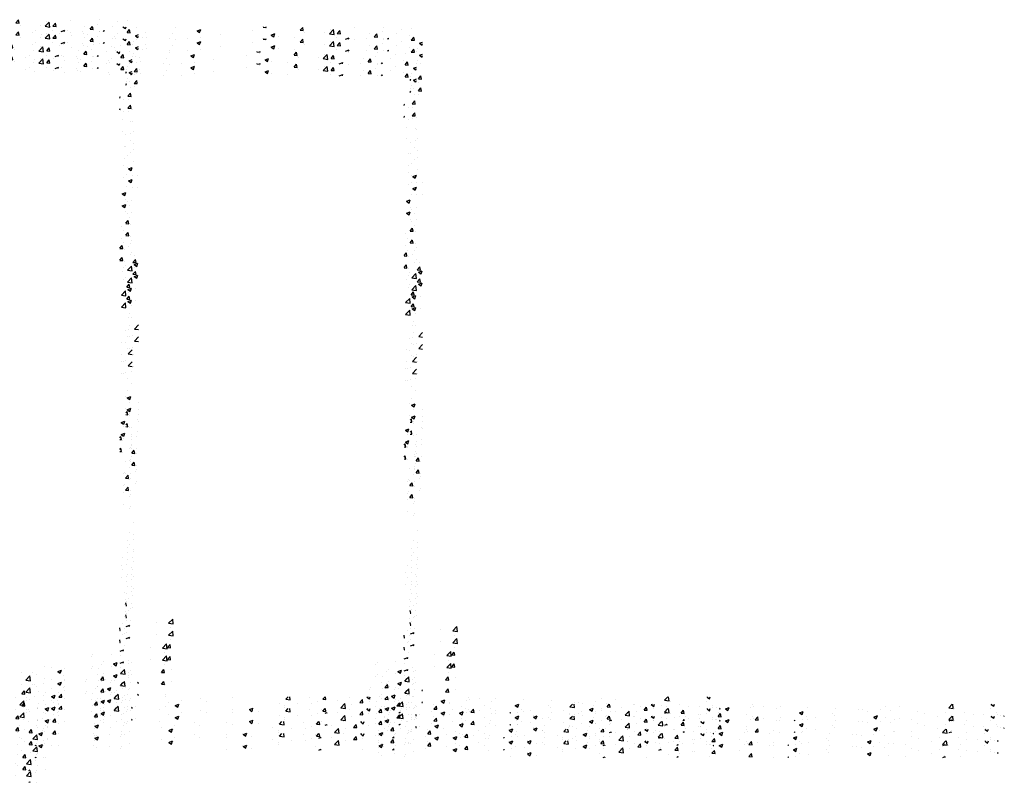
# Model space of a CAD drawing. Extents: x -210 to 4628, y -2287 to 14168.
# Tile 23 of 29: x 3675 to 4628, y 8833 to 9571. Entities that reach past the tile are written whole.
import ezdxf

# ---------------------------------------------------------------- set-up
doc = ezdxf.new("R2010")
doc.units = 0
doc.layers.get('0').update_dxf_attribs({"linetype": 'CONTINUOUS'})
doc.layers.add('E1', color=4, linetype='CONTINUOUS')
doc.layers.add('FIXT', color=6, linetype='CONTINUOUS')

# ---------------------------------------------------------------- blocks, each defined once
blk = doc.blocks.new('*X')
at = {"color": 0}
for p, q in [((2328.37, 1843.6), (2328.37, 1843.6)), ((2331.97, 1845.68), (2331.97, 1845.68)), ((2337.16, 1841.9), (2337.16, 1841.9)), ((2355.07, 1842.47), (2355.07, 1842.47)), ((2362.83, 1845.42), (2362.83, 1845.42)), ((2378.67, 1842.21), (2378.67, 1842.21)), ((2381.76, 1841.34), (2381.76, 1841.34)), ((2388.09, 1848.62), (2388.09, 1848.62)), ((2397.6, 1844.71), (2397.6, 1844.71)), ((2416.35, 1849.17), (2416.4, 1849.19)), ((2416.35, 1849.17), (2418.84, 1847.49)), ((2418.84, 1847.49), (2419.41, 1849.19)), ((2429.18, 1848.86), (2429.18, 1848.86)), ((2438.54, 1843.19), (2438.54, 1843.19)), ((2464.37, 1842.45), (2464.37, 1842.45)), ((2467.7, 1848.2), (2467.7, 1848.2)), ((2488.21, 1845.16), (2491.71, 1846.51)), ((2488.21, 1845.16), (2490.7, 1843.49)), ((2490.34, 1846.2), (2490.34, 1846.2)), ((2490.7, 1843.48), (2491.71, 1846.51)), ((2510.51, 1841.58), (2510.51, 1841.58)), ((2542.09, 1845.74), (2542.09, 1845.74)), ((2552.26, 1848.85), (2552.54, 1849.19)), ((2552.26, 1848.85), (2555.25, 1848.59)), ((2554.61, 1847.39), (2554.61, 1847.39)), ((2555.25, 1848.59), (2555.14, 1849.19)), ((2560.07, 1841.16), (2563.57, 1842.5)), ((2560.07, 1841.16), (2562.55, 1839.48)), ((2562.55, 1839.48), (2563.57, 1842.5)), ((2588.13, 1845.72), (2590.54, 1848.59)), ((2588.13, 1845.72), (2591.11, 1845.46)), ((2591.12, 1845.45), (2590.54, 1848.59)), ((2592.3, 1843.54), (2592.3, 1843.54)), ((2611.43, 1843.39), (2611.43, 1843.39)), ((2616.39, 1842.37), (2620.29, 1846.43)), ((2616.39, 1842.37), (2620.84, 1841.68)), ((2617.56, 1846.74), (2617.56, 1846.74)), ((2620.84, 1841.68), (2620.29, 1846.43)), ((2623.99, 1842.58), (2626.4, 1845.45)), ((2623.99, 1842.58), (2626.98, 1842.32)), ((2626.98, 1842.32), (2626.4, 1845.45)), ((2640.59, 1848.4), (2640.59, 1848.4)), ((2655, 1842.62), (2655, 1842.62)), ((2659.85, 1839.44), (2662.26, 1842.31)), ((2662.84, 1839.18), (2662.26, 1842.31)), ((2667.52, 1844.26), (2667.52, 1844.26)), ((2669.16, 1848.76), (2669.16, 1848.76)), ((2681.73, 1842.43), (2681.73, 1842.43)), ((2686.45, 1846.76), (2686.45, 1846.76)), ((2695.85, 1847.64), (2695.85, 1847.64)), ((2366.15, 1840.57), (2366.15, 1840.57)), ((2408.45, 1840.21), (2408.45, 1840.21)), ((2409.38, 1838.19), (2409.38, 1838.19)), ((2435.14, 1839.09), (2435.14, 1839.09)), ((2439.12, 1839.25), (2439.12, 1839.25)), ((2461.83, 1837.96), (2461.83, 1837.96)), ((2479.06, 1837.44), (2479.06, 1837.44)), ((2491.58, 1839.09), (2491.58, 1839.09)), ((2566.63, 1840.02), (2566.63, 1840.02)), ((2582.27, 1838.39), (2582.27, 1838.39)), ((2623.42, 1838.46), (2623.42, 1838.46)), ((2632, 1837.19), (2635.42, 1838.5)), ((2634.98, 1837.19), (2635.42, 1838.5)), ((2652.57, 1837.42), (2652.57, 1837.42)), ((2659.85, 1839.44), (2662.84, 1839.18)), ((2668.59, 1837.37), (2668.59, 1837.37)), ((2672.72, 1837.19), (2673.65, 1838.16)), ((2673.76, 1837.19), (2673.65, 1838.15)), ((2693.85, 1840.57), (2693.85, 1840.57)), ((2695.72, 1836.3), (2698.13, 1839.18)), ((2695.72, 1836.3), (2698.7, 1836.04)), ((2698.71, 1836.04), (2698.13, 1839.17)), ((2703.78, 1833.15), (2706.69, 1834.27)), ((2703.78, 1833.15), (2706.27, 1831.47)), ((2706.27, 1831.47), (2706.69, 1832.75)), ((2700.83, 1824.93), (2700.83, 1824.93)), ((2702.05, 1827.81), (2702.05, 1827.81)), ((2704.88, 1831.19), (2704.88, 1831.19)), ((2704.24, 1813.12), (2704.24, 1813.12)), ((2694.69, 1798.08), (2695.11, 1798.24)), ((2694.69, 1796.98), (2695.11, 1798.24)), ((2698.76, 1795.09), (2698.76, 1795.09)), ((2702.65, 1798.69), (2705.06, 1801.57)), ((2702.65, 1798.69), (2705.64, 1798.43)), ((2702.86, 1795.54), (2702.86, 1795.54)), ((2705.64, 1798.43), (2705.06, 1801.56)), ((2696.87, 1776.17), (2696.87, 1776.17)), ((2700.68, 1761.61), (2700.68, 1761.61)), ((2699.32, 1750.17), (2699.32, 1750.17)), ((2702.14, 1740.89), (2702.14, 1740.89)), ((2698.61, 1731.78), (2698.61, 1731.78)), ((2701.5, 1722.82), (2701.5, 1722.82)), ((2697.13, 1704.25), (2700.63, 1705.59)), ((2697.13, 1704.25), (2699.61, 1702.57)), ((2699.61, 1702.57), (2700.63, 1705.59)), ((2700.53, 1698.3), (2700.53, 1698.3)), ((2706.33, 1698.07), (2706.33, 1698.07)), ((2696.38, 1672.66), (2696.38, 1672.66)), ((2698.47, 1668.46), (2698.47, 1668.46)), ((2694.69, 1651.58), (2696.95, 1654.27)), ((2694.69, 1651.38), (2697.53, 1651.13)), ((2697.53, 1651.13), (2696.95, 1654.26)), ((2699.4, 1650.58), (2699.4, 1650.58)), ((2697.18, 1640.39), (2697.18, 1640.39)), ((2698.77, 1632.51), (2698.77, 1632.51)), ((2700.38, 1634.98), (2700.38, 1634.98)), ((2701.48, 1613.78), (2703.89, 1616.66)), ((2701.48, 1613.78), (2704.47, 1613.52)), ((2702.64, 1611.6), (2706.14, 1612.95)), ((2703.39, 1620.57), (2703.39, 1620.57)), ((2704.47, 1613.52), (2703.89, 1616.65)), ((2704.55, 1615.28), (2704.55, 1615.28)), ((2705.13, 1609.92), (2706.14, 1612.94)), ((2696.27, 1606.17), (2700.16, 1610.23)), ((2696.27, 1606.17), (2700.72, 1605.48)), ((2698.32, 1605.15), (2698.32, 1605.15)), ((2700.72, 1605.48), (2700.17, 1610.23)), ((2702.64, 1611.6), (2705.13, 1609.92)), ((2704.19, 1588.3), (2704.19, 1588.3)), ((2700.24, 1571.67), (2700.24, 1571.67)), ((2696.67, 1560.28), (2696.67, 1560.28)), ((2702.9, 1549.19), (2706.69, 1553.14)), ((2702.9, 1549.19), (2706.69, 1548.6)), ((2696.03, 1542.21), (2696.03, 1542.21)), ((2698.17, 1541.84), (2698.17, 1541.84)), ((2700.66, 1542.92), (2700.66, 1542.92)), ((2701.81, 1524.98), (2701.81, 1524.98)), ((2700.09, 1508.35), (2700.09, 1508.35)), ((2695.99, 1482.7), (2699.49, 1484.04)), ((2695.99, 1482.7), (2698.47, 1481.02)), ((2698.02, 1478.52), (2698.02, 1478.52)), ((2698.48, 1481.02), (2699.49, 1484.04)), ((2694.69, 1468.07), (2695.78, 1469.36)), ((2696.35, 1466.22), (2695.78, 1469.35)), ((2706.44, 1478.13), (2706.44, 1478.13)), ((2706.45, 1471.62), (2706.45, 1471.62)), ((2694.69, 1466.37), (2696.35, 1466.22)), ((2697.71, 1465.41), (2697.71, 1465.41)), ((2705.83, 1461.49), (2705.83, 1461.49)), ((2699.94, 1445.04), (2699.94, 1445.04)), ((2705.23, 1444.84), (2705.23, 1444.84)), ((2698.52, 1433.15), (2698.52, 1433.15)), ((2699.08, 1434.67), (2699.08, 1434.67)), ((2700.3, 1428.87), (2702.71, 1431.75)), ((2703.29, 1428.61), (2702.71, 1431.74)), ((2700.3, 1428.87), (2703.29, 1428.61)), ((2704.62, 1428.2), (2704.62, 1428.2)), ((2697.88, 1415.21), (2697.88, 1415.21)), ((2704.72, 1413.32), (2704.72, 1413.32)), ((2704.01, 1411.55), (2704.01, 1411.55)), ((2702.19, 1361.62), (2702.19, 1361.62)), ((2697.73, 1351.89), (2697.73, 1351.89)), ((2701.58, 1344.98), (2701.58, 1344.98)), ((2696.34, 1344.37), (2696.34, 1344.37)), ((2701.99, 1335.68), (2701.99, 1335.68)), ((2700.97, 1328.33), (2700.97, 1328.33)), ((2699.65, 1318.41), (2699.65, 1318.41)), ((2700.36, 1311.69), (2700.36, 1311.69)), ((2701.61, 1309.09), (2701.61, 1309.09)), ((2701.61, 1309.09), (2701.61, 1309.09)), ((2697.58, 1288.58), (2697.58, 1288.58)), ((2699.75, 1295.04), (2699.75, 1295.04)), ((2699.75, 1295.04), (2699.75, 1295.04)), ((2700.98, 1291.01), (2700.98, 1291.01)), ((2695.18, 1281.31), (2694.69, 1283.94)), ((2694.69, 1281.35), (2695.18, 1281.31)), ((2699.15, 1278.4), (2699.15, 1278.4)), ((2694.95, 1261.19), (2698.35, 1262.49)), ((2697.91, 1261.19), (2698.35, 1262.49)), ((2698.54, 1261.75), (2698.54, 1261.75)), ((2724.21, 1265.27), (2724.21, 1265.27)), ((2736.04, 1264.28), (2739.94, 1268.34)), ((2736.04, 1264.28), (2740.49, 1263.59)), ((2737.7, 1259.87), (2737.7, 1259.87)), ((2740.49, 1263.59), (2739.94, 1268.34)), ((2734.99, 1240.83), (2737.4, 1243.7)), ((2734.99, 1240.83), (2737.98, 1240.56)), ((2737.98, 1240.56), (2737.4, 1243.7)), ((2661.52, 1231.85), (2661.52, 1231.85)), ((2662.62, 1233.75), (2662.62, 1233.75)), ((2680.45, 1234.34), (2680.45, 1234.34)), ((2689.31, 1232.62), (2689.31, 1232.62)), ((2318.51, 1223.51), (2318.51, 1223.51)), ((2328.57, 1224), (2328.57, 1224)), ((2332.38, 1221.87), (2332.38, 1221.87)), ((2340.33, 1229.57), (2340.33, 1229.57)), ((2347.67, 1228.51), (2347.67, 1228.51)), ((2353.25, 1224.78), (2356.75, 1226.13)), ((2353.25, 1224.78), (2355.73, 1223.11)), ((2355.74, 1223.1), (2356.75, 1226.12)), ((2360.15, 1228.15), (2360.15, 1228.15)), ((2671.35, 1224.71), (2671.35, 1224.71)), ((2673.17, 1227.03), (2673.17, 1227.03)), ((2682.68, 1224.89), (2686.18, 1226.24)), ((2682.68, 1224.89), (2685.17, 1223.21)), ((2685.17, 1223.21), (2686.19, 1226.23)), ((2697.32, 1228.46), (2697.32, 1228.46)), ((2697.43, 1225.26), (2697.43, 1225.26)), ((2699.86, 1225.9), (2699.86, 1225.9)), ((2322.41, 1216.52), (2326.3, 1220.58)), ((2322.41, 1216.52), (2326.85, 1215.83)), ((2326.85, 1215.83), (2326.3, 1220.58)), ((2330.49, 1212.53), (2330.49, 1212.53)), ((2339.73, 1212.92), (2339.73, 1212.92)), ((2359.07, 1220.74), (2359.07, 1220.74)), ((2359.65, 1217.54), (2359.65, 1217.54)), ((2667.3, 1214.62), (2667.3, 1214.62)), ((2668.28, 1220.26), (2668.28, 1220.26)), ((2670.2, 1209.49), (2672.61, 1212.36)), ((2673.19, 1209.23), (2672.61, 1212.36)), ((2689.31, 1215.57), (2691.69, 1218.06)), ((2689.31, 1215.57), (2691.69, 1215.2)), ((2691.69, 1218.06), (2693.21, 1219.63)), ((2691.69, 1215.2), (2693.76, 1214.88)), ((2693.76, 1214.88), (2693.21, 1219.63)), ((2696.71, 1211.82), (2696.71, 1211.82)), ((2698.88, 1218.78), (2698.88, 1218.78)), ((2738.57, 1219.29), (2738.57, 1219.29)), ((2318.51, 1203.26), (2318.69, 1203.48)), ((2318.51, 1203.26), (2318.69, 1203.24)), ((2318.69, 1203.48), (2320.92, 1206.13)), ((2318.69, 1203.24), (2321.5, 1203)), ((2321.5, 1202.99), (2320.92, 1206.13)), ((2347, 1208.43), (2347, 1208.43)), ((2354.37, 1200.12), (2356.78, 1202.99)), ((2357.36, 1199.86), (2356.78, 1202.99)), ((2359.51, 1210.08), (2359.51, 1210.08)), ((2670.2, 1209.49), (2673.19, 1209.23)), ((2670.74, 1208.07), (2670.74, 1208.07)), ((2679.37, 1207.21), (2679.37, 1207.21)), ((2680.26, 1209.28), (2680.26, 1209.28)), ((2706.06, 1206.35), (2706.69, 1207.1)), ((2706.06, 1206.35), (2706.69, 1206.3)), ((2706.06, 1206.08), (2706.06, 1206.08)), ((2732.75, 1204.95), (2732.75, 1204.95)), ((2322.65, 1196.32), (2322.65, 1196.32)), ((2339.12, 1196.28), (2339.12, 1196.28)), ((2349.34, 1195.19), (2349.34, 1195.19)), ((2349.59, 1195.03), (2349.59, 1195.03)), ((2354.37, 1200.12), (2357.36, 1199.86)), ((2685.72, 1199.06), (2685.72, 1199.06)), ((2696.11, 1195.17), (2696.11, 1195.17)), ((2698.24, 1200.71), (2698.24, 1200.71)), ((2798.07, 1192.52), (2798.07, 1192.52)), ((2849.4, 1190.75), (2851.74, 1193.19)), ((2853.85, 1190.05), (2853.48, 1193.19)), ((2885.38, 1190.67), (2887.5, 1193.19)), ((2888.37, 1190.4), (2887.86, 1193.19)), ((2911.54, 1192.81), (2911.54, 1192.81)), ((2928.1, 1192.75), (2929.24, 1193.19)), ((2928.1, 1192.75), (2930.59, 1191.07)), ((2930.59, 1191.07), (2931.3, 1193.19)), ((3026.35, 1192.54), (3026.35, 1192.54)), ((3216.3, 1189.8), (3219.56, 1193.19)), ((3220.75, 1189.1), (3220.28, 1193.19)), ((3257.54, 1192.86), (3258.4, 1193.19)), ((3257.54, 1192.86), (3260.02, 1191.18)), ((3260.02, 1191.18), (3260.7, 1193.19)), ((2320.43, 1190.03), (2320.43, 1190.03)), ((2333.19, 1189.6), (2333.19, 1189.6)), ((2333.84, 1188.71), (2333.84, 1188.71)), ((2341.08, 1188.53), (2344.58, 1189.87)), ((2341.08, 1188.53), (2343.57, 1186.85)), ((2343.57, 1186.85), (2344.58, 1189.87)), ((2346.36, 1190.36), (2346.36, 1190.36)), ((2359.88, 1188.47), (2359.88, 1188.47)), ((2670.14, 1191.42), (2670.14, 1191.42)), ((2670.19, 1186.78), (2670.19, 1186.78)), ((2670.52, 1188.63), (2674.02, 1189.98)), ((2670.52, 1188.63), (2673.01, 1186.96)), ((2673.01, 1186.95), (2674.02, 1189.98)), ((2699.35, 1191.78), (2699.35, 1191.78)), ((2704.02, 1183.48), (2704.02, 1183.48)), ((2735.6, 1187.64), (2735.6, 1187.64)), ((2742.37, 1184.63), (2745.88, 1185.97)), ((2742.37, 1184.63), (2744.86, 1182.95)), ((2744.86, 1182.95), (2745.88, 1185.97)), ((2746.42, 1185.25), (2746.42, 1185.25)), ((2748.12, 1189.29), (2748.12, 1189.29)), ((2767.05, 1191.78), (2767.05, 1191.78)), ((2772.39, 1189), (2772.39, 1189)), ((2843.08, 1186.97), (2843.08, 1186.97)), ((2848.51, 1184.51), (2848.51, 1184.51)), ((2848.68, 1182.82), (2848.68, 1182.82)), ((2849.4, 1190.75), (2853.84, 1190.06)), ((2861.03, 1186.16), (2861.03, 1186.16)), ((2872.24, 1191.98), (2872.24, 1191.98)), ((2874.35, 1186.35), (2874.35, 1186.35)), ((2879.96, 1188.65), (2879.96, 1188.65)), ((2885.38, 1190.67), (2888.37, 1190.4)), ((2899.61, 1189.55), (2899.61, 1189.55)), ((2902.76, 1182.47), (2906.65, 1186.53)), ((2907.21, 1181.78), (2906.65, 1186.53)), ((2913.38, 1186.01), (2913.38, 1186.01)), ((2921.24, 1187.53), (2923.65, 1190.4)), ((2921.24, 1187.53), (2924.23, 1187.27)), ((2924.23, 1187.26), (2923.65, 1190.4)), ((2942.54, 1191.01), (2942.54, 1191.01)), ((2957.11, 1184.39), (2959.52, 1187.26)), ((2957.11, 1184.39), (2960.09, 1184.13)), ((2960.1, 1184.13), (2959.52, 1187.26)), ((2973.94, 1183.04), (2973.94, 1183.04)), ((2975.9, 1183.37), (2975.9, 1183.37)), ((2992.87, 1185.53), (2992.87, 1185.53)), ((2992.97, 1181.25), (2995.38, 1184.13)), ((2995.96, 1180.99), (2995.38, 1184.12)), ((2999.96, 1188.74), (3003.46, 1190.09)), ((2999.96, 1188.74), (3002.44, 1187.07)), ((3001.87, 1187.12), (3001.87, 1187.12)), ((3002.44, 1187.06), (3003.46, 1190.08)), ((3019.96, 1183.52), (3019.96, 1183.52)), ((3024.45, 1189.69), (3024.45, 1189.69)), ((3027.54, 1190.64), (3027.54, 1190.64)), ((3036.97, 1191.34), (3036.97, 1191.34)), ((3049.12, 1188.53), (3049.12, 1188.53)), ((3053.04, 1191.42), (3053.04, 1191.42)), ((3071.81, 1184.74), (3075.31, 1186.08)), ((3071.81, 1184.74), (3074.3, 1183.06)), ((3074.3, 1183.06), (3075.31, 1186.08)), ((3079.73, 1190.29), (3079.73, 1190.29)), ((3103.83, 1184.47), (3103.83, 1184.47)), ((3106.42, 1189.16), (3106.42, 1189.16)), ((3129.08, 1187.67), (3129.08, 1187.67)), ((3133.12, 1188.03), (3133.12, 1188.03)), ((3137.36, 1186.56), (3137.36, 1186.56)), ((3149.87, 1188.21), (3149.87, 1188.21)), ((3155.05, 1191.42), (3155.05, 1191.42)), ((3159.81, 1186.91), (3159.81, 1186.91)), ((3168.81, 1190.7), (3168.81, 1190.7)), ((3186.5, 1185.78), (3186.5, 1185.78)), ((3192.85, 1183.72), (3192.85, 1183.72)), ((3213.19, 1184.65), (3213.19, 1184.65)), ((3216.3, 1189.8), (3220.75, 1189.11)), ((3222.01, 1188.73), (3222.01, 1188.73)), ((3231.34, 1185.24), (3231.34, 1185.24)), ((3239.88, 1183.52), (3239.88, 1183.52)), ((3250.27, 1183.44), (3250.27, 1183.44)), ((3257.01, 1188.76), (3257.01, 1188.76)), ((3262.78, 1185.09), (3262.78, 1185.09)), ((3263.15, 1182.76), (3263.15, 1182.76)), ((2338.51, 1179.63), (2338.51, 1179.63)), ((2669.63, 1181.66), (2669.63, 1181.66)), ((2672.57, 1179.34), (2672.57, 1179.34)), ((2685.09, 1180.99), (2685.09, 1180.99)), ((2695.5, 1178.53), (2695.5, 1178.53)), ((2696.32, 1180.53), (2696.32, 1180.53)), ((2798, 1177.86), (2798, 1177.86)), ((2813.92, 1181.97), (2813.92, 1181.97)), ((2814.23, 1180.63), (2817.73, 1181.97)), ((2814.23, 1180.63), (2814.88, 1180.19)), ((2814.88, 1180.19), (2816.72, 1178.95)), ((2816.72, 1178.95), (2817.14, 1180.19)), ((2816.93, 1180.36), (2816.93, 1180.36)), ((2817.14, 1180.19), (2817.73, 1181.97)), ((2822.71, 1179.08), (2822.71, 1179.08)), ((2884.22, 1181), (2884.22, 1181)), ((2887.56, 1177.19), (2889.59, 1177.96)), ((2889.33, 1177.19), (2889.59, 1177.96)), ((2902.76, 1182.47), (2907.21, 1181.78)), ((2929.84, 1177.23), (2929.84, 1177.23)), ((2950.64, 1180.17), (2950.64, 1180.17)), ((2958.99, 1177.19), (2960.02, 1178.25)), ((2960.14, 1177.19), (2960.02, 1178.25)), ((2961.42, 1181.39), (2961.42, 1181.39)), ((2990.8, 1178.52), (2990.8, 1178.52)), ((2992.97, 1181.25), (2995.96, 1180.99)), ((3028.83, 1178.11), (3031.24, 1180.99)), ((3028.83, 1178.11), (3031.82, 1177.85)), ((3031.82, 1177.85), (3031.24, 1180.99)), ((3052.19, 1177.2), (3052.19, 1177.2)), ((3066.55, 1177.19), (3067.11, 1177.85)), ((3067.23, 1177.19), (3067.11, 1177.85)), ((3074.33, 1178.27), (3074.33, 1178.27)), ((3078.16, 1180.95), (3078.16, 1180.95)), ((3086.84, 1179.91), (3086.84, 1179.91)), ((3105.78, 1182.41), (3105.78, 1182.41)), ((3143.67, 1180.73), (3147.17, 1182.08)), ((3143.67, 1180.73), (3146.16, 1179.06)), ((3146.16, 1179.05), (3147.17, 1182.08)), ((3163.69, 1178.72), (3163.69, 1178.72)), ((3180.12, 1178.29), (3180.12, 1178.29)), ((3205.37, 1181.49), (3205.37, 1181.49)), ((3216.71, 1177.19), (3219.03, 1178.07)), ((3218.69, 1179.28), (3218.69, 1179.28)), ((3218.73, 1177.19), (3219.03, 1178.07)), ((3233.99, 1177.75), (3233.99, 1177.75)), ((3266.57, 1182.39), (3266.57, 1182.39)), ((3269.66, 1181.52), (3270.14, 1182.01)), ((3269.66, 1181.52), (3270.14, 1181.45)), ((2320.69, 1168.99), (2320.69, 1168.99)), ((2325.45, 1165.65), (2327.86, 1168.52)), ((2325.45, 1165.65), (2328.44, 1165.39)), ((2328.44, 1165.38), (2327.86, 1168.52)), ((2329.03, 1159.54), (2332.93, 1163.6)), ((2333.48, 1158.85), (2332.93, 1163.6)), ((2333.21, 1170.64), (2333.21, 1170.64)), ((2339.39, 1169.77), (2339.39, 1169.77)), ((2347.52, 1165.2), (2347.52, 1165.2)), ((2318.36, 1160.19), (2318.36, 1160.19)), ((2329.03, 1159.54), (2333.48, 1158.85)), ((2337.9, 1162.99), (2337.9, 1162.99)), ((2331.31, 1153.19), (2332.42, 1153.61)), ((2332.28, 1153.19), (2332.42, 1153.61)), ((2338.99, 1153.41), (2338.99, 1153.41))]:
    blk.add_line(p, q, dxfattribs=at)
blk = doc.blocks.new('XEBACK')
at = {"layer": 'FIXT', "color": 0}
for p in [(1082.9, 7722.49), (1082.9, 7710.91), (1358.26, 7715.24), (1076.88, 7698.42), (1358.26, 7703.65), (1352.24, 7691.17), (1076.88, 7686.84), (1352.24, 7679.59)]:
    blk.add_blockref('*X', p, dxfattribs=at)

msp = doc.modelspace()

# ---------------------------------------------------------------- block references
at = {"layer": 'E1', "color": 0}
msp.add_blockref('XEBACK', (0, 0), dxfattribs=at)

doc.saveas('drawing.dxf')
